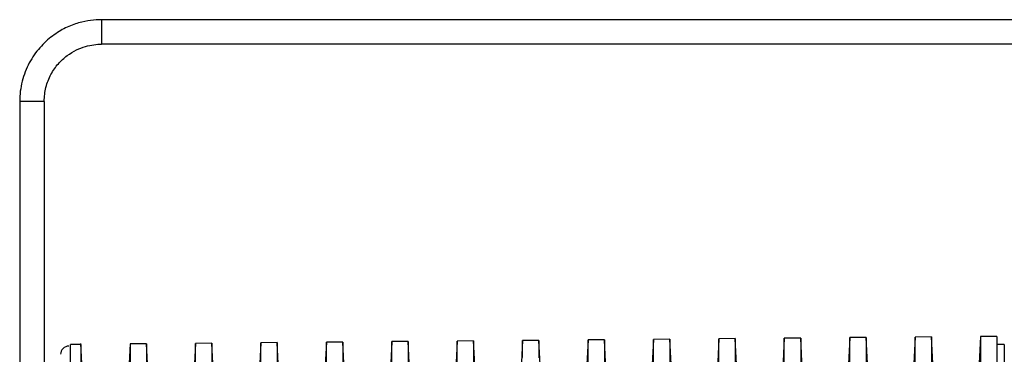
# Model space of a CAD drawing. Header units: millimetres. Extents: x -103 to 103, y -108 to 42.
# Tile 12 of 25: x -91 to -31, y -20 to 0. Entities that reach past the tile are written whole.
import ezdxf

# ---------------------------------------------------------------- set-up
doc = ezdxf.new("R2010")
doc.units = ezdxf.units.MM

msp = doc.modelspace()

# ---------------------------------------------------------------- linework, layer by layer
at = {"color": 7, "linetype": 'Continuous', "lineweight": 25}
for p, q in [((-86.2, 0), (-86.2, -1.5)), ((86.2, 0), (-86.2, 0)), ((86.2, -1.5), (-86.2, -1.5)), ((-89.7, -5), (-91.2, -5)), ((-91.2, -5), (-91.2, -106.5)), ((-89.7, -5), (-89.7, -106.5)), ((-87.446, -19.86), (-88.102, -19.865)), ((-87.308, -22.732), (-87.452, -19.815)), ((-84.45, -19.837), (-84.587, -22.616)), ((-83.45, -19.825), (-84.451, -19.833)), ((-83.45, -19.825), (-83.45, -30.116)), ((-83.313, -22.595), (-83.45, -19.828)), ((-80.45, -19.801), (-80.587, -22.581)), ((-79.45, -19.79), (-80.45, -19.798)), ((-80.45, -30.099), (-80.45, -19.798)), ((-79.45, -19.79), (-79.45, -30.093)), ((-79.313, -22.561), (-79.45, -19.793)), ((-76.45, -19.767), (-76.587, -22.547)), ((-75.45, -19.755), (-76.45, -19.764)), ((-76.45, -30.075), (-76.45, -19.764)), ((-75.45, -19.755), (-75.45, -30.069)), ((-75.313, -22.527), (-75.45, -19.758)), ((-72.45, -19.732), (-72.587, -22.513)), ((-71.45, -19.72), (-72.45, -19.729)), ((-72.45, -30.052), (-72.45, -19.729)), ((-71.45, -19.72), (-71.45, -30.046)), ((-71.313, -22.493), (-71.45, -19.723)), ((-68.45, -19.697), (-68.587, -22.479)), ((-67.45, -19.685), (-68.45, -19.694)), ((-68.45, -30.028), (-68.45, -19.694)), ((-67.45, -19.685), (-67.45, -30.022)), ((-67.313, -22.459), (-67.45, -19.688)), ((-64.45, -19.659), (-64.593, -22.555)), ((-63.45, -19.65), (-64.45, -19.659)), ((-64.45, -21.477), (-64.45, -19.659)), ((-63.307, -22.54), (-63.45, -19.65)), ((-63.45, -19.65), (-63.45, -21.103)), ((-60.45, -19.629), (-60.594, -22.545)), ((-59.45, -19.615), (-60.45, -19.624)), ((-60.45, -20.655), (-60.45, -19.624)), ((-59.45, -19.615), (-59.45, -20.683)), ((-59.307, -22.52), (-59.45, -19.621)), ((-56.45, -19.589), (-56.591, -22.453)), ((-55.45, -19.58), (-56.45, -19.589)), ((-56.45, -21.515), (-56.45, -19.589)), ((-55.45, -19.58), (-55.45, -29.952)), ((-55.313, -22.356), (-55.45, -19.583)), ((-52.45, -19.557), (-52.588, -22.342)), ((-51.45, -19.545), (-52.45, -19.554)), ((-52.45, -29.934), (-52.45, -19.554)), ((-51.45, -19.545), (-51.45, -29.928)), ((-51.313, -22.322), (-51.45, -19.548)), ((-48.45, -19.522), (-48.588, -22.308)), ((-47.45, -19.51), (-48.45, -19.519)), ((-48.45, -29.911), (-48.45, -19.519)), ((-47.45, -19.51), (-47.45, -29.905)), ((-47.313, -22.288), (-47.45, -19.513)), ((-44.45, -19.487), (-44.588, -22.274)), ((-43.45, -19.476), (-44.45, -19.484)), ((-44.45, -29.887), (-44.45, -19.484)), ((-43.45, -19.476), (-43.45, -29.881)), ((-43.313, -22.254), (-43.45, -19.479)), ((-40.45, -19.452), (-40.588, -22.239)), ((-39.45, -19.441), (-40.45, -19.449)), ((-40.45, -29.864), (-40.45, -19.449)), ((-39.45, -19.441), (-39.45, -29.858)), ((-39.313, -22.219), (-39.45, -19.444)), ((-36.45, -19.417), (-36.588, -22.205)), ((-35.45, -19.406), (-36.45, -19.414)), ((-36.45, -29.84), (-36.45, -19.414)), ((-35.45, -19.406), (-35.45, -29.834)), ((-35.313, -22.185), (-35.45, -19.409)), ((-32.45, -19.38), (-32.603, -22.481)), ((-31.449, -19.371), (-32.451, -19.38)), ((-31, -19.866), (-31.454, -19.866)), ((-31, -19.866), (-31, -107))]:
    msp.add_line(p, q, dxfattribs=at)
msp.add_arc((-88.2, -20.47), 0.5, 89.5, 180, dxfattribs=at)
for points, knots in [([(-86.2, 0), (-86.617, 0), (-87.088, -0.051), (-87.856, -0.275), (-88.122, -0.374), (-88.66, -0.637), (-88.933, -0.8), (-89.467, -1.2), (-89.727, -1.437), (-90.207, -1.988), (-90.427, -2.301), (-90.796, -2.993), (-90.945, -3.372), (-91.147, -4.167), (-91.2, -4.583), (-91.2, -5)], [0, 0, 0, 0, 0.25, 0.25, 0.375, 0.375, 0.5, 0.5, 0.625, 0.625, 0.75, 0.75, 0.875, 0.875, 1, 1, 1, 1]), ([(-89.7, -5), (-89.7, -4.708), (-89.663, -4.417), (-89.522, -3.86), (-89.417, -3.595), (-89.159, -3.111), (-89.005, -2.891), (-88.669, -2.506), (-88.487, -2.34), (-87.927, -1.92), (-87.538, -1.745), (-86.822, -1.535), (-86.492, -1.5), (-86.2, -1.5)], [0, 0, 0, 0, 0.125, 0.125, 0.25, 0.25, 0.375, 0.375, 0.5, 0.5, 0.75, 0.75, 1, 1, 1, 1]), ([(-84.45, -19.852), (-84.45, -19.883), (-84.45, -19.946), (-84.45, -20.623), (-84.45, -21.74), (-84.45, -23.274), (-84.45, -24.625), (-84.45, -25.3)], [0, 0, 0, 0, 0.185715, 0.389286, 0.592858, 0.796429, 1, 1, 1, 1]), ([(-32.45, -19.392), (-32.45, -19.453), (-32.45, -19.577), (-32.45, -20.695), (-32.45, -22.425), (-32.45, -24.114), (-32.45, -24.958)], [0, 0, 0, 0, 0.243146, 0.49543, 0.747715, 1, 1, 1, 1]), ([(-31.45, -19.384), (-31.45, -19.444), (-31.45, -19.568), (-31.45, -20.686), (-31.45, -22.418), (-31.45, -24.107), (-31.45, -24.952)], [0, 0, 0, 0, 0.243146, 0.49543, 0.747715, 1, 1, 1, 1]), ([(-88.1, -25.324), (-88.1, -24.497), (-88.1, -22.845), (-88.1, -21.152), (-88.1, -20.058), (-88.1, -19.937), (-88.1, -19.878)], [0, 0, 0, 0, 0.252285, 0.50457, 0.756854, 1, 1, 1, 1]), ([(-87.45, -25.319), (-87.45, -24.493), (-87.45, -22.84), (-87.45, -21.147), (-87.45, -20.052), (-87.45, -19.932), (-87.45, -19.872)], [0, 0, 0, 0, 0.252285, 0.50457, 0.756854, 1, 1, 1, 1])]:
    msp.add_open_spline(points, degree=3, knots=knots, dxfattribs=at)

doc.saveas('drawing.dxf')
